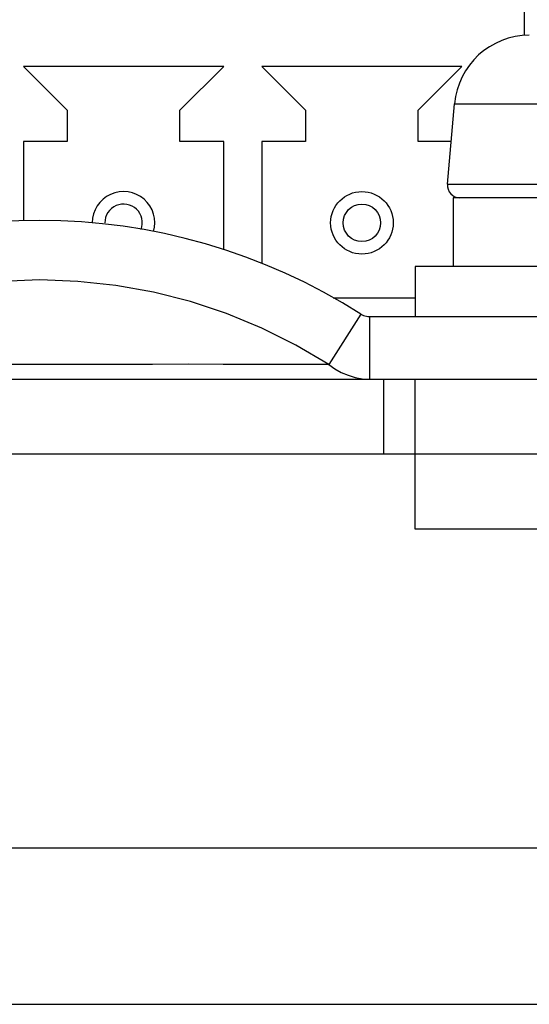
# Model space of a CAD drawing. Header units: millimetres. Extents: x -2579 to 1363, y -329 to 2298.
# Tile 151 of 256: x -1226.56 to -1218.41, y 2259.32 to 2275.07. Entities that reach past the tile are written whole.
import ezdxf

# ---------------------------------------------------------------- set-up
doc = ezdxf.new("R2010")
doc.units = ezdxf.units.MM
doc.header["$LTSCALE"] = 30.734
doc.layers.get('0').update_dxf_attribs({"linetype": 'CONTINUOUS'})

msp = doc.modelspace()

# ---------------------------------------------------------------- linework, layer by layer
at = {"color": 7}
for p, q in [((-1218.488, 2274.817), (-1218.488, 2284.02)), ((-1223.298, 2274.32), (-1226.498, 2274.32)), ((-1226.498, 2274.32), (-1225.798, 2273.62)), ((-1223.998, 2273.62), (-1223.298, 2274.32)), ((-1219.488, 2274.32), (-1222.688, 2274.32)), ((-1222.688, 2274.32), (-1221.988, 2273.62)), ((-1220.188, 2273.62), (-1219.488, 2274.32)), ((-1219.719, 2272.438), (-1219.607, 2273.725)), ((-1219.607, 2273.725), (-1216.838, 2273.725)), ((-1225.798, 2273.62), (-1225.798, 2273.12)), ((-1223.998, 2273.12), (-1223.998, 2273.62)), ((-1221.988, 2273.62), (-1221.988, 2273.12)), ((-1220.188, 2273.12), (-1220.188, 2273.62)), ((-1225.798, 2273.12), (-1226.498, 2273.12)), ((-1226.498, 2273.12), (-1226.498, 2271.85)), ((-1223.298, 2273.12), (-1223.998, 2273.12)), ((-1223.298, 2271.389), (-1223.298, 2273.12)), ((-1221.988, 2273.12), (-1222.688, 2273.12)), ((-1222.688, 2273.12), (-1222.688, 2271.168)), ((-1219.66, 2273.12), (-1220.188, 2273.12)), ((-1219.719, 2272.438), (-1212.757, 2272.438)), ((-1212.862, 2272.22), (-1219.628, 2272.22)), ((-1219.628, 2272.22), (-1219.628, 2271.12)), ((-1212.238, 2271.12), (-1220.238, 2271.12)), ((-1220.238, 2271.12), (-1220.238, 2270.32)), ((-1221.546, 2270.62), (-1220.238, 2270.62)), ((-1221.103, 2270.359), (-1221.617, 2269.555)), ((-1220.966, 2270.32), (-1211.238, 2270.32)), ((-1220.966, 2270.32), (-1220.966, 2269.32)), ((-1273.538, 2269.32), (-1210.938, 2269.32)), ((-1220.738, 2268.12), (-1220.738, 2269.32)), ((-1220.238, 2269.32), (-1213.238, 2269.32)), ((-1220.238, 2266.92), (-1220.238, 2269.32)), ((-1210.938, 2268.12), (-1273.538, 2268.12)), ((-1212.238, 2266.92), (-1220.238, 2266.92)), ((-1217.859, 2261.82), (-1234.281, 2261.82)), ((-1217.859, 2261.82), (-1234.281, 2261.82)), ((-1286.738, 2259.32), (-1172.738, 2259.32))]:
    msp.add_line(p, q, dxfattribs=at)
for points in [[(-1221.617, 2269.555), (-1222.142, 2269.865), (-1222.688, 2270.137), (-1223.252, 2270.369), (-1223.831, 2270.561), (-1224.422, 2270.711), (-1225.022, 2270.819), (-1225.629, 2270.884), (-1226.238, 2270.906), (-1226.847, 2270.884), (-1227.454, 2270.819), (-1228.054, 2270.711), (-1228.646, 2270.561), (-1229.225, 2270.369), (-1229.789, 2270.137), (-1230.335, 2269.865), (-1230.86, 2269.555)], [(-1221.103, 2270.359), (-1221.083, 2270.348), (-1221.062, 2270.338), (-1221.039, 2270.33), (-1221.015, 2270.325), (-1220.991, 2270.321), (-1220.966, 2270.32)], [(-1223.308, 2269.555), (-1223.857, 2269.557), (-1224.434, 2269.555), (-1225.039, 2269.555), (-1225.66, 2269.555), (-1226.29, 2269.555), (-1226.92, 2269.555), (-1227.54, 2269.555), (-1228.142, 2269.555), (-1228.72, 2269.556), (-1229.261, 2269.555), (-1229.75, 2269.556)], [(-1221.617, 2269.555), (-1221.824, 2269.555), (-1222.06, 2269.555), (-1222.325, 2269.555), (-1222.62, 2269.555), (-1222.948, 2269.556), (-1223.308, 2269.555)], [(-1221.617, 2269.555), (-1221.52, 2269.485), (-1221.418, 2269.427), (-1221.31, 2269.381), (-1221.197, 2269.347), (-1221.082, 2269.327), (-1220.966, 2269.32)]]:
    msp.add_lwpolyline(points, dxfattribs=at)
for radius in [0.5, 0.3]:
    msp.add_circle((-1221.088, 2271.82), radius, dxfattribs=at)
for centre, radius, start, end in [((-1218.411, 2273.62), 1.2, 90, 175), ((-1219.52, 2272.42), 0.2, 175, 270), ((-1224.898, 2271.82), 0.5, 343.6272, 180), ((-1224.898, 2271.82), 0.3, 339.4753, 180), ((-1226.238, 2262.32), 9.539, 57.4305, 122.5695)]:
    msp.add_arc(centre, radius, start, end, dxfattribs=at)

doc.saveas('drawing.dxf')
